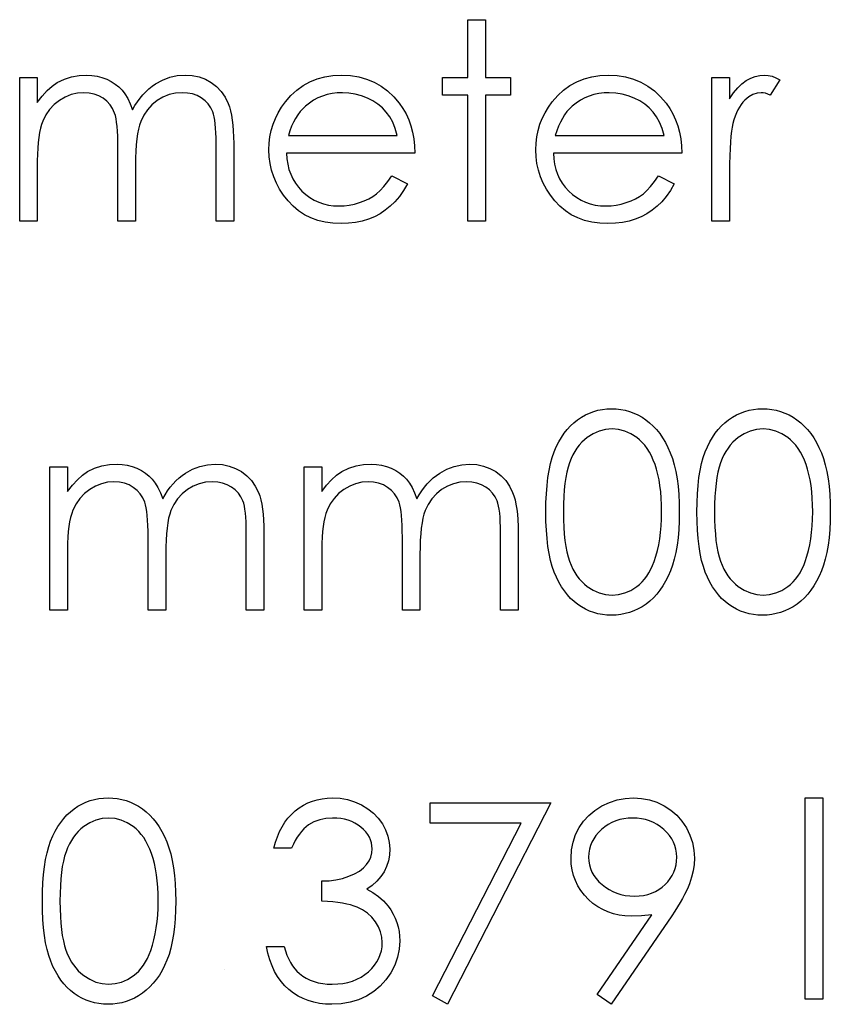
# Model space of a CAD drawing. Header units: inches. Extents: x 0.1 to 87.3, y 0.1 to 33.9.
# Tile 129 of 164: x 33.067 to 33.454, y 24.445 to 24.915. Entities that reach past the tile are written whole.
import ezdxf

# ---------------------------------------------------------------- set-up
doc = ezdxf.new("R2010")
doc.units = ezdxf.units.IN
doc.header["$MEASUREMENT"] = 0

msp = doc.modelspace()

# ---------------------------------------------------------------- linework, layer by layer
at = {"color": 7, "linetype": 'Continuous'}
msp.add_line((33.16467, 24.461374), (33.16467, 24.461374), dxfattribs=at)
at = {"color": 7, "linetype": 'Continuous', "flags": 128}
for points in [[(33.280655, 24.91466), (33.289069, 24.91466), (33.289069, 24.91466), (33.289069, 24.887016), (33.289069, 24.887016), (33.301089, 24.887016), (33.301089, 24.887016), (33.301089, 24.878602), (33.301089, 24.878602), (33.289069, 24.878602), (33.289069, 24.878602), (33.289069, 24.818506), (33.289069, 24.818506), (33.280656, 24.818506), (33.280656, 24.818506), (33.280656, 24.878602), (33.280656, 24.878602), (33.268637, 24.878602), (33.268637, 24.878602), (33.268637, 24.887016), (33.268637, 24.887016), (33.280656, 24.887016), (33.280656, 24.887016), (33.280656, 24.91466)], [(33.066713, 24.887016), (33.075127, 24.887016), (33.075127, 24.887016), (33.075127, 24.875109), (33.075127, 24.875109), (33.077456, 24.878189), (33.079822, 24.880819), (33.082207, 24.882997), (33.08463, 24.884744), (33.08463, 24.884744), (33.088029, 24.886265), (33.091522, 24.887354), (33.09509, 24.887993), (33.098752, 24.888218), (33.098752, 24.888218), (33.101231, 24.888086), (33.103635, 24.88773), (33.105983, 24.88711), (33.108255, 24.886246), (33.110415, 24.885176), (33.112349, 24.883955), (33.114096, 24.882565), (33.115617, 24.881006), (33.116988, 24.879203), (33.118284, 24.877044), (33.119467, 24.874546), (33.120556, 24.871673), (33.120556, 24.871673), (33.121683, 24.873645), (33.122885, 24.875485), (33.124162, 24.877213), (33.125495, 24.878809), (33.126904, 24.880293), (33.128369, 24.881645), (33.129909, 24.882884), (33.131524, 24.883992), (33.134866, 24.885833), (33.13836, 24.887166), (33.141947, 24.887955), (33.145684, 24.888218), (33.145684, 24.888218), (33.149121, 24.887993), (33.152351, 24.887335), (33.155374, 24.886208), (33.158191, 24.88465), (33.160727, 24.882697), (33.162924, 24.880387), (33.164764, 24.877739), (33.166248, 24.874715), (33.166868, 24.873025), (33.167394, 24.871128), (33.167844, 24.869043), (33.16822, 24.866752), (33.168502, 24.864273), (33.168708, 24.861588), (33.16884, 24.858696), (33.168877, 24.855616), (33.168877, 24.855616), (33.168877, 24.818506), (33.168877, 24.818506), (33.160464, 24.818506), (33.160464, 24.818506), (33.160464, 24.855653), (33.160464, 24.855653), (33.160445, 24.858282), (33.16037, 24.860705), (33.160238, 24.862902), (33.160069, 24.864893), (33.159844, 24.866658), (33.159562, 24.868217), (33.159243, 24.869569), (33.158867, 24.870696), (33.157928, 24.872649), (33.156708, 24.874415), (33.155205, 24.875954), (33.153421, 24.877307), (33.151412, 24.878396), (33.149196, 24.879185), (33.146811, 24.879654), (33.144219, 24.879804), (33.144219, 24.879804), (33.141045, 24.879579), (33.138022, 24.878865), (33.135111, 24.877701), (33.13235, 24.876048), (33.129833, 24.87402), (33.127692, 24.871673), (33.125908, 24.869006), (33.124481, 24.866039), (33.123899, 24.864348), (33.123392, 24.862395), (33.122979, 24.860179), (33.122622, 24.8577), (33.122359, 24.854958), (33.122152, 24.851954), (33.12204, 24.848686), (33.122002, 24.845155), (33.122002, 24.845155), (33.122002, 24.818506), (33.122002, 24.818506), (33.113589, 24.818506), (33.113589, 24.818506), (33.113589, 24.853343), (33.113589, 24.853343), (33.11357, 24.856292), (33.113495, 24.859015), (33.113363, 24.861475), (33.113194, 24.863691), (33.112969, 24.865663), (33.112706, 24.867372), (33.112387, 24.868856), (33.112011, 24.870076), (33.111091, 24.87218), (33.10987, 24.874058), (33.108349, 24.87571), (33.106546, 24.877138), (33.104518, 24.878302), (33.102283, 24.879147), (33.099879, 24.879635), (33.097288, 24.879804), (33.097288, 24.879804), (33.094245, 24.879579), (33.091297, 24.878884), (33.088442, 24.877739), (33.0857, 24.876142), (33.083184, 24.874152), (33.081005, 24.871842), (33.079184, 24.869231), (33.077719, 24.866283), (33.077118, 24.86463), (33.076592, 24.86279), (33.076141, 24.860724), (33.075784, 24.858451), (33.075484, 24.855991), (33.075296, 24.853306), (33.075165, 24.850432), (33.075127, 24.847334), (33.075127, 24.847334), (33.075127, 24.818506), (33.075127, 24.818506), (33.066714, 24.818506), (33.066714, 24.818506), (33.066714, 24.887016)], [(33.244335, 24.840141), (33.25181, 24.836216), (33.25181, 24.836216), (33.249969, 24.83308), (33.247997, 24.830263), (33.245894, 24.827746), (33.24364, 24.825568), (33.241255, 24.823671), (33.238739, 24.822018), (33.236053, 24.820591), (33.233236, 24.819408), (33.23025, 24.818488), (33.227076, 24.81783), (33.223715, 24.817436), (33.220165, 24.817304), (33.220165, 24.817304), (33.216222, 24.817473), (33.212503, 24.81798), (33.20901, 24.818826), (33.205724, 24.820009), (33.202681, 24.82153), (33.199845, 24.823389), (33.197216, 24.825586), (33.194831, 24.828122), (33.19269, 24.830864), (33.190831, 24.833699), (33.189272, 24.836629), (33.187995, 24.839653), (33.186981, 24.842751), (33.186267, 24.845925), (33.185854, 24.849212), (33.185704, 24.852573), (33.185704, 24.852573), (33.185836, 24.855728), (33.186192, 24.858808), (33.186812, 24.861794), (33.187676, 24.864705), (33.188784, 24.867522), (33.190136, 24.870245), (33.191751, 24.872893), (33.193592, 24.875447), (33.193592, 24.875447), (33.196202, 24.878433), (33.199019, 24.881044), (33.202043, 24.883222), (33.205292, 24.885025), (33.208747, 24.886415), (33.212409, 24.887429), (33.216278, 24.888011), (33.220372, 24.888218), (33.220372, 24.888218), (33.224579, 24.888011), (33.228579, 24.887373), (33.232354, 24.886321), (33.235903, 24.884856), (33.239246, 24.882959), (33.242363, 24.880631), (33.245274, 24.877889), (33.24796, 24.874734), (33.24796, 24.874734), (33.249688, 24.872274), (33.251171, 24.869682), (33.252448, 24.866921), (33.253481, 24.864029), (33.254308, 24.860987), (33.254909, 24.857794), (33.255265, 24.854451), (33.255416, 24.850958), (33.255416, 24.850958), (33.194118, 24.850958), (33.194118, 24.850958), (33.194287, 24.848254), (33.194662, 24.845662), (33.195263, 24.843202), (33.196089, 24.840873), (33.197104, 24.838676), (33.198343, 24.836592), (33.199808, 24.834638), (33.201479, 24.832798), (33.20332, 24.831145), (33.205254, 24.829699), (33.207301, 24.828479), (33.209461, 24.827483), (33.211714, 24.826713), (33.214081, 24.826169), (33.216541, 24.825831), (33.219114, 24.825718), (33.219114, 24.825718), (33.22163, 24.825812), (33.22409, 24.826112), (33.226532, 24.826619), (33.228936, 24.827314), (33.231246, 24.828178), (33.233368, 24.829192), (33.235302, 24.830319), (33.237067, 24.831577), (33.238776, 24.833098), (33.240561, 24.835052), (33.24242, 24.83738), (33.244335, 24.840141)], [(33.371739, 24.840141), (33.379214, 24.836216), (33.379214, 24.836216), (33.377373, 24.83308), (33.375401, 24.830263), (33.373298, 24.827746), (33.371044, 24.825568), (33.368659, 24.823671), (33.366143, 24.822018), (33.363457, 24.820591), (33.36064, 24.819408), (33.357654, 24.818488), (33.35448, 24.81783), (33.351119, 24.817436), (33.347569, 24.817304), (33.347569, 24.817304), (33.343625, 24.817473), (33.339907, 24.81798), (33.336414, 24.818826), (33.333127, 24.820009), (33.330085, 24.82153), (33.327249, 24.823389), (33.32462, 24.825586), (33.322235, 24.828122), (33.320094, 24.830864), (33.318235, 24.833699), (33.316676, 24.836629), (33.315399, 24.839653), (33.314385, 24.842751), (33.313671, 24.845925), (33.313258, 24.849212), (33.313108, 24.852573), (33.313108, 24.852573), (33.313239, 24.855728), (33.313596, 24.858808), (33.314216, 24.861794), (33.31508, 24.864705), (33.316188, 24.867522), (33.31754, 24.870245), (33.319155, 24.872893), (33.320996, 24.875447), (33.320996, 24.875447), (33.323606, 24.878433), (33.326423, 24.881044), (33.329447, 24.883222), (33.332695, 24.885025), (33.336151, 24.886415), (33.339813, 24.887429), (33.343682, 24.888011), (33.347776, 24.888218), (33.347776, 24.888218), (33.351983, 24.888011), (33.355983, 24.887373), (33.359758, 24.886321), (33.363307, 24.884856), (33.36665, 24.882959), (33.369767, 24.880631), (33.372678, 24.877889), (33.375364, 24.874734), (33.375364, 24.874734), (33.377092, 24.872274), (33.378575, 24.869682), (33.379852, 24.866921), (33.380885, 24.864029), (33.381711, 24.860987), (33.382312, 24.857794), (33.382669, 24.854451), (33.382819, 24.850958), (33.382819, 24.850958), (33.321521, 24.850958), (33.321521, 24.850958), (33.32169, 24.848254), (33.322066, 24.845662), (33.322667, 24.843202), (33.323493, 24.840873), (33.324507, 24.838676), (33.325747, 24.836592), (33.327212, 24.834638), (33.328883, 24.832798), (33.330724, 24.831145), (33.332658, 24.829699), (33.334705, 24.828479), (33.336865, 24.827483), (33.339118, 24.826713), (33.341485, 24.826169), (33.343945, 24.825831), (33.346518, 24.825718), (33.346518, 24.825718), (33.349034, 24.825812), (33.351494, 24.826112), (33.353936, 24.826619), (33.35634, 24.827314), (33.35865, 24.828178), (33.360772, 24.829192), (33.362706, 24.830319), (33.364471, 24.831577), (33.36618, 24.833098), (33.367964, 24.835052), (33.369824, 24.83738), (33.371739, 24.840141)], [(33.397242, 24.887016), (33.405656, 24.887016), (33.405656, 24.887016), (33.405656, 24.876931), (33.405656, 24.876931), (33.407572, 24.879711), (33.409543, 24.882077), (33.411553, 24.884011), (33.413619, 24.885551), (33.415741, 24.886715), (33.417919, 24.887561), (33.420117, 24.888049), (33.42237, 24.888218), (33.42237, 24.888218), (33.424117, 24.888068), (33.42592, 24.887636), (33.427779, 24.886903), (33.429694, 24.88587), (33.429694, 24.88587), (33.425075, 24.878584), (33.425075, 24.878584), (33.423854, 24.87911), (33.422727, 24.879504), (33.421694, 24.879729), (33.420774, 24.879804), (33.420774, 24.879804), (33.418764, 24.879579), (33.416774, 24.878903), (33.414839, 24.877776), (33.412924, 24.876199), (33.412004, 24.875241), (33.41114, 24.874152), (33.410351, 24.87295), (33.4096, 24.871616), (33.408905, 24.870151), (33.408266, 24.868574), (33.407684, 24.866865), (33.407158, 24.865043), (33.407158, 24.865043), (33.406802, 24.863409), (33.406501, 24.8614), (33.406238, 24.859015), (33.406032, 24.856254), (33.405863, 24.853137), (33.40575, 24.849644), (33.405675, 24.845775), (33.405656, 24.841531), (33.405656, 24.841531), (33.405656, 24.818506), (33.405656, 24.818506), (33.397243, 24.818506), (33.397243, 24.818506), (33.397243, 24.887016)], [(33.247002, 24.859372), (33.246007, 24.862696), (33.244786, 24.865663), (33.243378, 24.868273), (33.241762, 24.870527), (33.239922, 24.872518), (33.237781, 24.874302), (33.235377, 24.875879), (33.232692, 24.87725), (33.229837, 24.878377), (33.226889, 24.879166), (33.223884, 24.879654), (33.220804, 24.879804), (33.220804, 24.879804), (33.218287, 24.879711), (33.215846, 24.87941), (33.213499, 24.878903), (33.211264, 24.878208), (33.209085, 24.877288), (33.207019, 24.876199), (33.205048, 24.874884), (33.203151, 24.873382), (33.203151, 24.873382), (33.201836, 24.872142), (33.200615, 24.870752), (33.19947, 24.869231), (33.198418, 24.86756), (33.197442, 24.865719), (33.19654, 24.863747), (33.195733, 24.861644), (33.195, 24.859372), (33.195, 24.859372), (33.247002, 24.859372)], [(33.374405, 24.859372), (33.373411, 24.862696), (33.37219, 24.865663), (33.370781, 24.868273), (33.369166, 24.870527), (33.367326, 24.872518), (33.365185, 24.874302), (33.362781, 24.875879), (33.360096, 24.87725), (33.357241, 24.878377), (33.354293, 24.879166), (33.351288, 24.879654), (33.348208, 24.879804), (33.348208, 24.879804), (33.345691, 24.879711), (33.34325, 24.87941), (33.340902, 24.878903), (33.338668, 24.878208), (33.336489, 24.877288), (33.334423, 24.876199), (33.332451, 24.874884), (33.330555, 24.873382), (33.330555, 24.873382), (33.32924, 24.872142), (33.328019, 24.870752), (33.326874, 24.869231), (33.325822, 24.86756), (33.324845, 24.865719), (33.323944, 24.863747), (33.323136, 24.861644), (33.322404, 24.859372), (33.322404, 24.859372), (33.374406, 24.859372)], [(33.317915, 24.679566), (33.317972, 24.684073), (33.31816, 24.688318), (33.318479, 24.692318), (33.318911, 24.696036), (33.319456, 24.699492), (33.32015, 24.702684), (33.320958, 24.705614), (33.321878, 24.708281), (33.322911, 24.710741), (33.324057, 24.713051), (33.325315, 24.715192), (33.326667, 24.717201), (33.328113, 24.719042), (33.329653, 24.720732), (33.331306, 24.722253), (33.333071, 24.723643), (33.334912, 24.724864), (33.336808, 24.725934), (33.338743, 24.726836), (33.340752, 24.727568), (33.342799, 24.72815), (33.344903, 24.728563), (33.347043, 24.728807), (33.349259, 24.728883), (33.349259, 24.728883), (33.351494, 24.728807), (33.353692, 24.728563), (33.355814, 24.72815), (33.357898, 24.727568), (33.359927, 24.726836), (33.361898, 24.725934), (33.363833, 24.724864), (33.365692, 24.723624), (33.367476, 24.722234), (33.369185, 24.720657), (33.370781, 24.718929), (33.372284, 24.717051), (33.373692, 24.714985), (33.375007, 24.712769), (33.376209, 24.710384), (33.377336, 24.70783), (33.378331, 24.705088), (33.379214, 24.702121), (33.379946, 24.698928), (33.380547, 24.69551), (33.381017, 24.691867), (33.381355, 24.68798), (33.381542, 24.683886), (33.381618, 24.679566), (33.381618, 24.679566), (33.381542, 24.675266), (33.381355, 24.67119), (33.381017, 24.667322), (33.380566, 24.663697), (33.379965, 24.660298), (33.379232, 24.657124), (33.378387, 24.654157), (33.377392, 24.651434), (33.376284, 24.648898), (33.375082, 24.646532), (33.373786, 24.644316), (33.372378, 24.64225), (33.370875, 24.640353), (33.36926, 24.638626), (33.367551, 24.637048), (33.365748, 24.63564), (33.36387, 24.6344), (33.361936, 24.633311), (33.359945, 24.63241), (33.357917, 24.631658), (33.355833, 24.631076), (33.353692, 24.630663), (33.351494, 24.6304), (33.349259, 24.630325), (33.349259, 24.630325), (33.347043, 24.6304), (33.344903, 24.630644), (33.342799, 24.631057), (33.340771, 24.631621), (33.33878, 24.632334), (33.336846, 24.633236), (33.334968, 24.634288), (33.333146, 24.635489), (33.3314, 24.63686), (33.329747, 24.638382), (33.328207, 24.640072), (33.326761, 24.641931), (33.325409, 24.643922), (33.324151, 24.646081), (33.322986, 24.64841), (33.321935, 24.650889), (33.320996, 24.653575), (33.320169, 24.656523), (33.319493, 24.659734), (33.31893, 24.66319), (33.318479, 24.66689), (33.31816, 24.670871), (33.317972, 24.675097), (33.317916, 24.679566)], [(33.39003, 24.679566), (33.390087, 24.684073), (33.390275, 24.688318), (33.390594, 24.692318), (33.391026, 24.696036), (33.391571, 24.699492), (33.392266, 24.702684), (33.393073, 24.705614), (33.393994, 24.708281), (33.395026, 24.710741), (33.396172, 24.713051), (33.39743, 24.715192), (33.398782, 24.717201), (33.400229, 24.719042), (33.401769, 24.720732), (33.403421, 24.722253), (33.405186, 24.723643), (33.407027, 24.724864), (33.408924, 24.725934), (33.410858, 24.726836), (33.412868, 24.727568), (33.414915, 24.72815), (33.417018, 24.728563), (33.419159, 24.728807), (33.421375, 24.728883), (33.421375, 24.728883), (33.42361, 24.728807), (33.425807, 24.728563), (33.427929, 24.72815), (33.430014, 24.727568), (33.432042, 24.726836), (33.434014, 24.725934), (33.435948, 24.724864), (33.437807, 24.723624), (33.439592, 24.722234), (33.441301, 24.720657), (33.442897, 24.718929), (33.444399, 24.717051), (33.445808, 24.714985), (33.447122, 24.712769), (33.448324, 24.710384), (33.449451, 24.70783), (33.450446, 24.705088), (33.451329, 24.702121), (33.452061, 24.698928), (33.452662, 24.69551), (33.453132, 24.691867), (33.45347, 24.68798), (33.453658, 24.683886), (33.453733, 24.679566), (33.453733, 24.679566), (33.453658, 24.675266), (33.45347, 24.67119), (33.453132, 24.667322), (33.452681, 24.663697), (33.45208, 24.660298), (33.451348, 24.657124), (33.450503, 24.654157), (33.449507, 24.651434), (33.448399, 24.648898), (33.447197, 24.646532), (33.445902, 24.644316), (33.444493, 24.64225), (33.442991, 24.640353), (33.441376, 24.638626), (33.439667, 24.637048), (33.437864, 24.63564), (33.435986, 24.6344), (33.434051, 24.633311), (33.432061, 24.63241), (33.430032, 24.631658), (33.427948, 24.631076), (33.425807, 24.630663), (33.42361, 24.6304), (33.421375, 24.630325), (33.421375, 24.630325), (33.419159, 24.6304), (33.417018, 24.630644), (33.414915, 24.631057), (33.412886, 24.631621), (33.410896, 24.632334), (33.408961, 24.633236), (33.407083, 24.634288), (33.405262, 24.635489), (33.403515, 24.63686), (33.401862, 24.638382), (33.400322, 24.640072), (33.398876, 24.641931), (33.397524, 24.643922), (33.396266, 24.646081), (33.395102, 24.64841), (33.39405, 24.650889), (33.393111, 24.653575), (33.392285, 24.656523), (33.391608, 24.659734), (33.391045, 24.66319), (33.390594, 24.66689), (33.390275, 24.670871), (33.390087, 24.675097), (33.390031, 24.679566)], [(33.326329, 24.679604), (33.326367, 24.675848), (33.326517, 24.672317), (33.326742, 24.669012), (33.327043, 24.665969), (33.327456, 24.663152), (33.327944, 24.660561), (33.328526, 24.658213), (33.329202, 24.65611), (33.329972, 24.654176), (33.330817, 24.652373), (33.331738, 24.650682), (33.332752, 24.649124), (33.33386, 24.647678), (33.335043, 24.646344), (33.33632, 24.645142), (33.337672, 24.644053), (33.340527, 24.64225), (33.343456, 24.640973), (33.346461, 24.640203), (33.349541, 24.63994), (33.349541, 24.63994), (33.35264, 24.640184), (33.355645, 24.640954), (33.358537, 24.642194), (33.361335, 24.643959), (33.362668, 24.64503), (33.363908, 24.646213), (33.365072, 24.647546), (33.366162, 24.648992), (33.367157, 24.650551), (33.368077, 24.65226), (33.368903, 24.654082), (33.369655, 24.656035), (33.369655, 24.656035), (33.370481, 24.658551), (33.371213, 24.661181), (33.371814, 24.663941), (33.372321, 24.666815), (33.372697, 24.669819), (33.372979, 24.672956), (33.373148, 24.676223), (33.373204, 24.679604), (33.373204, 24.679604), (33.373148, 24.682984), (33.373016, 24.686214), (33.372753, 24.689275), (33.372415, 24.692186), (33.371965, 24.694947), (33.371439, 24.697539), (33.370781, 24.69998), (33.370049, 24.702271), (33.369223, 24.704412), (33.368321, 24.706384), (33.367345, 24.708225), (33.366293, 24.709915), (33.365166, 24.711455), (33.363945, 24.712844), (33.362668, 24.714084), (33.361316, 24.715173), (33.35848, 24.716957), (33.355588, 24.718253), (33.352602, 24.719004), (33.349541, 24.719267), (33.349541, 24.719267), (33.346442, 24.719004), (33.343419, 24.718253), (33.340508, 24.716957), (33.337672, 24.715173), (33.33632, 24.714103), (33.335062, 24.712901), (33.333879, 24.711567), (33.332789, 24.710121), (33.331775, 24.708563), (33.330836, 24.706872), (33.329991, 24.70507), (33.329221, 24.703135), (33.328545, 24.701032), (33.327963, 24.698684), (33.327456, 24.696111), (33.327061, 24.693276), (33.326742, 24.690214), (33.326517, 24.686928), (33.326367, 24.683379), (33.326329, 24.679604)], [(33.398444, 24.679604), (33.398482, 24.675848), (33.398632, 24.672317), (33.398858, 24.669012), (33.399158, 24.665969), (33.399571, 24.663152), (33.40006, 24.660561), (33.400642, 24.658213), (33.401318, 24.65611), (33.402088, 24.654176), (33.402933, 24.652373), (33.403853, 24.650682), (33.404867, 24.649124), (33.405975, 24.647678), (33.407158, 24.646344), (33.408435, 24.645142), (33.409788, 24.644053), (33.412642, 24.64225), (33.415572, 24.640973), (33.418577, 24.640203), (33.421657, 24.63994), (33.421657, 24.63994), (33.424755, 24.640184), (33.42776, 24.640954), (33.430652, 24.642194), (33.43345, 24.643959), (33.434784, 24.64503), (33.436023, 24.646213), (33.437188, 24.647546), (33.438277, 24.648992), (33.439272, 24.650551), (33.440192, 24.65226), (33.441019, 24.654082), (33.44177, 24.656035), (33.44177, 24.656035), (33.442596, 24.658551), (33.443329, 24.661181), (33.44393, 24.663941), (33.444437, 24.666815), (33.444812, 24.669819), (33.445094, 24.672956), (33.445263, 24.676223), (33.445319, 24.679604), (33.445319, 24.679604), (33.445263, 24.682984), (33.445132, 24.686214), (33.444869, 24.689275), (33.444531, 24.692186), (33.44408, 24.694947), (33.443554, 24.697539), (33.442897, 24.69998), (33.442164, 24.702271), (33.441338, 24.704412), (33.440437, 24.706384), (33.43946, 24.708225), (33.438408, 24.709915), (33.437282, 24.711455), (33.436061, 24.712844), (33.434784, 24.714084), (33.433432, 24.715173), (33.430596, 24.716957), (33.427704, 24.718253), (33.424718, 24.719004), (33.421657, 24.719267), (33.421657, 24.719267), (33.418558, 24.719004), (33.415534, 24.718253), (33.412623, 24.716957), (33.409788, 24.715173), (33.408435, 24.714103), (33.407177, 24.712901), (33.405994, 24.711567), (33.404905, 24.710121), (33.403891, 24.708563), (33.402952, 24.706872), (33.402107, 24.70507), (33.401337, 24.703135), (33.40066, 24.701032), (33.400078, 24.698684), (33.399571, 24.696111), (33.399177, 24.693276), (33.398858, 24.690214), (33.398632, 24.686928), (33.398482, 24.683379), (33.398444, 24.679604)], [(33.081136, 24.701238), (33.08955, 24.701238), (33.08955, 24.701238), (33.08955, 24.689332), (33.08955, 24.689332), (33.091879, 24.692412), (33.094245, 24.695041), (33.09663, 24.697219), (33.099053, 24.698966), (33.099053, 24.698966), (33.102452, 24.700487), (33.105945, 24.701576), (33.109513, 24.702215), (33.113176, 24.70244), (33.113176, 24.70244), (33.115654, 24.702309), (33.118058, 24.701952), (33.120406, 24.701332), (33.122678, 24.700468), (33.124838, 24.699398), (33.126772, 24.698177), (33.128519, 24.696788), (33.13004, 24.695229), (33.131411, 24.693426), (33.132707, 24.691266), (33.13389, 24.688768), (33.134979, 24.685895), (33.134979, 24.685895), (33.136106, 24.687867), (33.137308, 24.689707), (33.138585, 24.691435), (33.139918, 24.693032), (33.141327, 24.694515), (33.142792, 24.695867), (33.144332, 24.697107), (33.145947, 24.698215), (33.14929, 24.700055), (33.152783, 24.701389), (33.15637, 24.702177), (33.160107, 24.70244), (33.160107, 24.70244), (33.163544, 24.702215), (33.166774, 24.701558), (33.169797, 24.700431), (33.172614, 24.698872), (33.17515, 24.696919), (33.177347, 24.694609), (33.179187, 24.691961), (33.180671, 24.688937), (33.181291, 24.687247), (33.181817, 24.68535), (33.182267, 24.683266), (33.182643, 24.680975), (33.182925, 24.678496), (33.183131, 24.67581), (33.183263, 24.672918), (33.1833, 24.669838), (33.1833, 24.669838), (33.1833, 24.632729), (33.1833, 24.632729), (33.174887, 24.632729), (33.174887, 24.632729), (33.174887, 24.669876), (33.174887, 24.669876), (33.174868, 24.672505), (33.174793, 24.674928), (33.174661, 24.677125), (33.174492, 24.679115), (33.174267, 24.680881), (33.173985, 24.68244), (33.173666, 24.683792), (33.17329, 24.684919), (33.172351, 24.686872), (33.171131, 24.688637), (33.169628, 24.690177), (33.167844, 24.691529), (33.165835, 24.692618), (33.163619, 24.693407), (33.161234, 24.693877), (33.158642, 24.694027), (33.158642, 24.694027), (33.155468, 24.693801), (33.152445, 24.693088), (33.149534, 24.691923), (33.146773, 24.690271), (33.144256, 24.688243), (33.142116, 24.685895), (33.140331, 24.683228), (33.138904, 24.680261), (33.138322, 24.678571), (33.137815, 24.676618), (33.137402, 24.674402), (33.137045, 24.671923), (33.136782, 24.669181), (33.136575, 24.666176), (33.136463, 24.662908), (33.136425, 24.659378), (33.136425, 24.659378), (33.136425, 24.632729), (33.136425, 24.632729), (33.128012, 24.632729), (33.128012, 24.632729), (33.128012, 24.667566), (33.128012, 24.667566), (33.127993, 24.670514), (33.127918, 24.673237), (33.127786, 24.675698), (33.127617, 24.677914), (33.127392, 24.679885), (33.127129, 24.681594), (33.12681, 24.683078), (33.126434, 24.684299), (33.125514, 24.686402), (33.124293, 24.68828), (33.122772, 24.689933), (33.120969, 24.69136), (33.118941, 24.692524), (33.116706, 24.69337), (33.114302, 24.693858), (33.111711, 24.694027), (33.111711, 24.694027), (33.108668, 24.693801), (33.10572, 24.693107), (33.102865, 24.691961), (33.100123, 24.690365), (33.097607, 24.688374), (33.095428, 24.686064), (33.093607, 24.683454), (33.092142, 24.680505), (33.091541, 24.678853), (33.091015, 24.677012), (33.090564, 24.674946), (33.090208, 24.672674), (33.089907, 24.670214), (33.089719, 24.667528), (33.089588, 24.664655), (33.08955, 24.661556), (33.08955, 24.661556), (33.08955, 24.632729), (33.08955, 24.632729), (33.081137, 24.632729), (33.081137, 24.632729), (33.081137, 24.701238)], [(33.202531, 24.701238), (33.210944, 24.701238), (33.210944, 24.701238), (33.210944, 24.689332), (33.210944, 24.689332), (33.213273, 24.692412), (33.215639, 24.695041), (33.218025, 24.697219), (33.220447, 24.698966), (33.220447, 24.698966), (33.223846, 24.700487), (33.227339, 24.701576), (33.230908, 24.702215), (33.23457, 24.70244), (33.23457, 24.70244), (33.237049, 24.702309), (33.239453, 24.701952), (33.2418, 24.701332), (33.244072, 24.700468), (33.246232, 24.699398), (33.248166, 24.698177), (33.249913, 24.696788), (33.251434, 24.695229), (33.252805, 24.693426), (33.254101, 24.691266), (33.255284, 24.688768), (33.256373, 24.685895), (33.256373, 24.685895), (33.2575, 24.687867), (33.258702, 24.689707), (33.259979, 24.691435), (33.261313, 24.693032), (33.262721, 24.694515), (33.264186, 24.695867), (33.265726, 24.697107), (33.267341, 24.698215), (33.270684, 24.700055), (33.274177, 24.701389), (33.277764, 24.702177), (33.281501, 24.70244), (33.281501, 24.70244), (33.284938, 24.702215), (33.288168, 24.701558), (33.291192, 24.700431), (33.294009, 24.698872), (33.296544, 24.696919), (33.298741, 24.694609), (33.300582, 24.691961), (33.302065, 24.688937), (33.302685, 24.687247), (33.303211, 24.68535), (33.303662, 24.683266), (33.304037, 24.680975), (33.304319, 24.678496), (33.304525, 24.67581), (33.304657, 24.672918), (33.304694, 24.669838), (33.304694, 24.669838), (33.304694, 24.632729), (33.304694, 24.632729), (33.296281, 24.632729), (33.296281, 24.632729), (33.296281, 24.669876), (33.296281, 24.669876), (33.296262, 24.672505), (33.296187, 24.674928), (33.296056, 24.677125), (33.295887, 24.679115), (33.295661, 24.680881), (33.29538, 24.68244), (33.29506, 24.683792), (33.294685, 24.684919), (33.293746, 24.686872), (33.292525, 24.688637), (33.291023, 24.690177), (33.289238, 24.691529), (33.287229, 24.692618), (33.285013, 24.693407), (33.282628, 24.693877), (33.280036, 24.694027), (33.280036, 24.694027), (33.276862, 24.693801), (33.273839, 24.693088), (33.270928, 24.691923), (33.268167, 24.690271), (33.265651, 24.688243), (33.26351, 24.685895), (33.261726, 24.683228), (33.260298, 24.680261), (33.259716, 24.678571), (33.259209, 24.676618), (33.258796, 24.674402), (33.258439, 24.671923), (33.258176, 24.669181), (33.25797, 24.666176), (33.257857, 24.662908), (33.257819, 24.659378), (33.257819, 24.659378), (33.257819, 24.632729), (33.257819, 24.632729), (33.249406, 24.632729), (33.249406, 24.632729), (33.249406, 24.667566), (33.249406, 24.667566), (33.249387, 24.670514), (33.249312, 24.673237), (33.249181, 24.675698), (33.249012, 24.677914), (33.248786, 24.679885), (33.248523, 24.681594), (33.248204, 24.683078), (33.247828, 24.684299), (33.246908, 24.686402), (33.245688, 24.68828), (33.244166, 24.689933), (33.242363, 24.69136), (33.240335, 24.692524), (33.2381, 24.69337), (33.235697, 24.693858), (33.233105, 24.694027), (33.233105, 24.694027), (33.230063, 24.693801), (33.227114, 24.693107), (33.224259, 24.691961), (33.221518, 24.690365), (33.219001, 24.688374), (33.216823, 24.686064), (33.215001, 24.683454), (33.213536, 24.680505), (33.212935, 24.678853), (33.212409, 24.677012), (33.211959, 24.674946), (33.211602, 24.672674), (33.211301, 24.670214), (33.211113, 24.667528), (33.210982, 24.664655), (33.210944, 24.661556), (33.210944, 24.661556), (33.210944, 24.632729), (33.210944, 24.632729), (33.202531, 24.632729), (33.202531, 24.632729), (33.202531, 24.701238)], [(33.077531, 24.493789), (33.077587, 24.498296), (33.077775, 24.50254), (33.078094, 24.50654), (33.078526, 24.510259), (33.079071, 24.513714), (33.079766, 24.516907), (33.080573, 24.519837), (33.081494, 24.522503), (33.082526, 24.524964), (33.083672, 24.527273), (33.08493, 24.529414), (33.086282, 24.531424), (33.087729, 24.533264), (33.089269, 24.534955), (33.090921, 24.536476), (33.092686, 24.537865), (33.094527, 24.539086), (33.096424, 24.540157), (33.098358, 24.541058), (33.100368, 24.54179), (33.102415, 24.542373), (33.104518, 24.542786), (33.106659, 24.54303), (33.108875, 24.543105), (33.108875, 24.543105), (33.11111, 24.54303), (33.113307, 24.542786), (33.115429, 24.542373), (33.117514, 24.54179), (33.119542, 24.541058), (33.121514, 24.540157), (33.123448, 24.539086), (33.125307, 24.537847), (33.127092, 24.536457), (33.128801, 24.534879), (33.130397, 24.533152), (33.131899, 24.531274), (33.133308, 24.529208), (33.134622, 24.526992), (33.135824, 24.524607), (33.136951, 24.522053), (33.137946, 24.519311), (33.138829, 24.516343), (33.139561, 24.513151), (33.140162, 24.509733), (33.140632, 24.50609), (33.14097, 24.502202), (33.141158, 24.498108), (33.141233, 24.493789), (33.141233, 24.493789), (33.141158, 24.489488), (33.14097, 24.485413), (33.140632, 24.481544), (33.140181, 24.47792), (33.13958, 24.47452), (33.138848, 24.471346), (33.138003, 24.468379), (33.137007, 24.465656), (33.135899, 24.463121), (33.134697, 24.460755), (33.133402, 24.458539), (33.131993, 24.456473), (33.130491, 24.454576), (33.128876, 24.452848), (33.127167, 24.451271), (33.125364, 24.449862), (33.123486, 24.448623), (33.121551, 24.447533), (33.119561, 24.446632), (33.117532, 24.445881), (33.115448, 24.445299), (33.113307, 24.444885), (33.11111, 24.444622), (33.108875, 24.444547), (33.108875, 24.444547), (33.106659, 24.444622), (33.104518, 24.444867), (33.102415, 24.44528), (33.100386, 24.445843), (33.098396, 24.446557), (33.096461, 24.447458), (33.094583, 24.44851), (33.092762, 24.449712), (33.091015, 24.451083), (33.089362, 24.452604), (33.087822, 24.454294), (33.086376, 24.456153), (33.085024, 24.458144), (33.083766, 24.460304), (33.082602, 24.462633), (33.08155, 24.465112), (33.080611, 24.467797), (33.079785, 24.470746), (33.079108, 24.473957), (33.078545, 24.477412), (33.078094, 24.481112), (33.077775, 24.485093), (33.077587, 24.489319), (33.077531, 24.493789)], [(33.196521, 24.519067), (33.188108, 24.519067), (33.188108, 24.519067), (33.18884, 24.521884), (33.189742, 24.524513), (33.190775, 24.526992), (33.191977, 24.529302), (33.19331, 24.531443), (33.194812, 24.533415), (33.196465, 24.535236), (33.198268, 24.53687), (33.200183, 24.538335), (33.202193, 24.539593), (33.204278, 24.540664), (33.206456, 24.541546), (33.208728, 24.542222), (33.211076, 24.542711), (33.213499, 24.543011), (33.216015, 24.543105), (33.216015, 24.543105), (33.219677, 24.542898), (33.223208, 24.54226), (33.226607, 24.541208), (33.229894, 24.539743), (33.232936, 24.537922), (33.235603, 24.5358), (33.237913, 24.533377), (33.239866, 24.530673), (33.241406, 24.527781), (33.242514, 24.524832), (33.243171, 24.521827), (33.243396, 24.518747), (33.243396, 24.518747), (33.243227, 24.51578), (33.24272, 24.512982), (33.241856, 24.510334), (33.240654, 24.507836), (33.239115, 24.505507), (33.237237, 24.503329), (33.23502, 24.501319), (33.232448, 24.49946), (33.232448, 24.49946), (33.235396, 24.497939), (33.238082, 24.496099), (33.240485, 24.493939), (33.242608, 24.49146), (33.242608, 24.49146), (33.243922, 24.489582), (33.245049, 24.487629), (33.246026, 24.485638), (33.246814, 24.483572), (33.247415, 24.481469), (33.247847, 24.479309), (33.24811, 24.477074), (33.248204, 24.474802), (33.248204, 24.474802), (33.247941, 24.470877), (33.247134, 24.467046), (33.2458, 24.46329), (33.243922, 24.459647), (33.241593, 24.456247), (33.238889, 24.453261), (33.235772, 24.45067), (33.232279, 24.448491), (33.228485, 24.446763), (33.224466, 24.445543), (33.220222, 24.444792), (33.215771, 24.444547), (33.215771, 24.444547), (33.212766, 24.44466), (33.209874, 24.444979), (33.207113, 24.445543), (33.204484, 24.446313), (33.201986, 24.447289), (33.19962, 24.448491), (33.197366, 24.449918), (33.195244, 24.451571), (33.193272, 24.45343), (33.191488, 24.455496), (33.189873, 24.457769), (33.188446, 24.460247), (33.187188, 24.462914), (33.186117, 24.465806), (33.185216, 24.468886), (33.184502, 24.472192), (33.184502, 24.472192), (33.192916, 24.472192), (33.192916, 24.472192), (33.193592, 24.470032), (33.194324, 24.468022), (33.19515, 24.466163), (33.196033, 24.464473), (33.196972, 24.462933), (33.198005, 24.461543), (33.199094, 24.460304), (33.200259, 24.459233), (33.200259, 24.459233), (33.201855, 24.45805), (33.203545, 24.457017), (33.205348, 24.456135), (33.207245, 24.45544), (33.209254, 24.454876), (33.211376, 24.454482), (33.213592, 24.454238), (33.215921, 24.454163), (33.215921, 24.454163), (33.21855, 24.454257), (33.221048, 24.454538), (33.223414, 24.454989), (33.225649, 24.455646), (33.227734, 24.456473), (33.229706, 24.457506), (33.231527, 24.458708), (33.233236, 24.460097), (33.234776, 24.461618), (33.23611, 24.463196), (33.237237, 24.46483), (33.238157, 24.466539), (33.23887, 24.468304), (33.239377, 24.470145), (33.239697, 24.472041), (33.239791, 24.473994), (33.239791, 24.473994), (33.239584, 24.476605), (33.238983, 24.47914), (33.237969, 24.481582), (33.236542, 24.483929), (33.234776, 24.486108), (33.232748, 24.488004), (33.230419, 24.489601), (33.227828, 24.490915), (33.226382, 24.491479), (33.224729, 24.491986), (33.222907, 24.492418), (33.220879, 24.492812), (33.218682, 24.49315), (33.216297, 24.493432), (33.213705, 24.493657), (33.210944, 24.493826), (33.210944, 24.493826), (33.210944, 24.503442), (33.210944, 24.503442), (33.214419, 24.503573), (33.217724, 24.504005), (33.220879, 24.504681), (33.223865, 24.505658), (33.226588, 24.506841), (33.228898, 24.508174), (33.230814, 24.509658), (33.232335, 24.511292), (33.233499, 24.513057), (33.234326, 24.514879), (33.234814, 24.516794), (33.234983, 24.518785), (33.234983, 24.518785), (33.234908, 24.52025), (33.234645, 24.521677), (33.234232, 24.523029), (33.23365, 24.524363), (33.232898, 24.525621), (33.231978, 24.526842), (33.230889, 24.528006), (33.229631, 24.529114), (33.22826, 24.530147), (33.226795, 24.531029), (33.225236, 24.531781), (33.223583, 24.5324), (33.221856, 24.53287), (33.220034, 24.533208), (33.218118, 24.533415), (33.216128, 24.53349), (33.216128, 24.53349), (33.212935, 24.533283), (33.209949, 24.532663), (33.207207, 24.531649), (33.204672, 24.530203), (33.203489, 24.529302), (33.202362, 24.528269), (33.201273, 24.527104), (33.20024, 24.525771), (33.199226, 24.524306), (33.198287, 24.52271), (33.197385, 24.520963), (33.196521, 24.519067)], [(33.262627, 24.540701), (33.320319, 24.540701), (33.320319, 24.540701), (33.271041, 24.444547), (33.271041, 24.444547), (33.263773, 24.448548), (33.263773, 24.448548), (33.306084, 24.531086), (33.306084, 24.531086), (33.262627, 24.531086), (33.262627, 24.531086), (33.262627, 24.540701)], [(33.349165, 24.444547), (33.342442, 24.449224), (33.342442, 24.449224), (33.368509, 24.487328), (33.368509, 24.487328), (33.363514, 24.486802), (33.35865, 24.486615), (33.35865, 24.486615), (33.355701, 24.486746), (33.352884, 24.487122), (33.350161, 24.487741), (33.347569, 24.488624), (33.345072, 24.489751), (33.342705, 24.491122), (33.340433, 24.492756), (33.338292, 24.494634), (33.336339, 24.4967), (33.33463, 24.498878), (33.333203, 24.501169), (33.332019, 24.503592), (33.331118, 24.506108), (33.330461, 24.508756), (33.330066, 24.511517), (33.329935, 24.51439), (33.329935, 24.51439), (33.330179, 24.518315), (33.330893, 24.522034), (33.332095, 24.525564), (33.333766, 24.528889), (33.335888, 24.531968), (33.338405, 24.53471), (33.341334, 24.537133), (33.344658, 24.539236), (33.348245, 24.540927), (33.351964, 24.542147), (33.355814, 24.542861), (33.359776, 24.543105), (33.359776, 24.543105), (33.363664, 24.542861), (33.367401, 24.542166), (33.370988, 24.540983), (33.374425, 24.53933), (33.377617, 24.537246), (33.380434, 24.534804), (33.382895, 24.531968), (33.384998, 24.528757), (33.386669, 24.52532), (33.387871, 24.521752), (33.388585, 24.51809), (33.388829, 24.514296), (33.388829, 24.514296), (33.388679, 24.511348), (33.388247, 24.508343), (33.387496, 24.505244), (33.386463, 24.502089), (33.385824, 24.500456), (33.385054, 24.498747), (33.384172, 24.496944), (33.383176, 24.495084), (33.382068, 24.493113), (33.380848, 24.491084), (33.379495, 24.488962), (33.378031, 24.486765), (33.378031, 24.486765), (33.349166, 24.444547)], [(33.441713, 24.543105), (33.450127, 24.543105), (33.450127, 24.543105), (33.450127, 24.446951), (33.450127, 24.446951), (33.441714, 24.446951), (33.441714, 24.446951), (33.441714, 24.543105)], [(33.085944, 24.493826), (33.085982, 24.49007), (33.086132, 24.48654), (33.086358, 24.483234), (33.086658, 24.480192), (33.087071, 24.477375), (33.08756, 24.474783), (33.088142, 24.472436), (33.088818, 24.470332), (33.089588, 24.468398), (33.090433, 24.466595), (33.091353, 24.464905), (33.092367, 24.463346), (33.093475, 24.4619), (33.094658, 24.460567), (33.095935, 24.459365), (33.097288, 24.458276), (33.100142, 24.456473), (33.103072, 24.455196), (33.106077, 24.454426), (33.109157, 24.454163), (33.109157, 24.454163), (33.112255, 24.454407), (33.11526, 24.455177), (33.118152, 24.456416), (33.12095, 24.458182), (33.122284, 24.459252), (33.123523, 24.460435), (33.124688, 24.461769), (33.125777, 24.463215), (33.126772, 24.464773), (33.127692, 24.466482), (33.128519, 24.468304), (33.12927, 24.470257), (33.12927, 24.470257), (33.130096, 24.472774), (33.130829, 24.475403), (33.13143, 24.478164), (33.131937, 24.481037), (33.132312, 24.484042), (33.132594, 24.487178), (33.132763, 24.490446), (33.132819, 24.493826), (33.132819, 24.493826), (33.132763, 24.497207), (33.132632, 24.500437), (33.132369, 24.503498), (33.132031, 24.506409), (33.13158, 24.50917), (33.131054, 24.511761), (33.130397, 24.514203), (33.129664, 24.516494), (33.128838, 24.518635), (33.127937, 24.520607), (33.12696, 24.522447), (33.125908, 24.524137), (33.124782, 24.525677), (33.123561, 24.527067), (33.122284, 24.528306), (33.120932, 24.529396), (33.118096, 24.53118), (33.115204, 24.532476), (33.112218, 24.533227), (33.109157, 24.53349), (33.109157, 24.53349), (33.106058, 24.533227), (33.103034, 24.532476), (33.100123, 24.53118), (33.097288, 24.529396), (33.095935, 24.528325), (33.094677, 24.527123), (33.093494, 24.52579), (33.092405, 24.524344), (33.091391, 24.522785), (33.090452, 24.521095), (33.089607, 24.519292), (33.088837, 24.517358), (33.08816, 24.515254), (33.087578, 24.512907), (33.087071, 24.510334), (33.086677, 24.507498), (33.086358, 24.504437), (33.086132, 24.50115), (33.085982, 24.497601), (33.085944, 24.493826)], [(33.360207, 24.49623), (33.362443, 24.496324), (33.364546, 24.496568), (33.366556, 24.497), (33.368434, 24.497601), (33.370218, 24.498352), (33.371889, 24.499291), (33.373429, 24.500399), (33.374875, 24.501676), (33.376171, 24.503085), (33.377298, 24.50455), (33.378256, 24.50609), (33.379026, 24.507705), (33.379646, 24.509395), (33.380078, 24.511141), (33.380322, 24.512963), (33.380416, 24.51486), (33.380416, 24.51486), (33.380322, 24.516757), (33.38004, 24.518578), (33.379552, 24.520325), (33.378876, 24.522015), (33.378012, 24.523611), (33.37696, 24.525151), (33.375702, 24.526635), (33.374256, 24.528025), (33.372678, 24.529302), (33.371026, 24.53041), (33.369279, 24.531349), (33.367457, 24.532119), (33.365561, 24.53272), (33.36357, 24.533152), (33.361504, 24.533396), (33.359344, 24.53349), (33.359344, 24.53349), (33.357203, 24.533396), (33.355156, 24.533152), (33.353185, 24.53272), (33.351288, 24.532119), (33.349466, 24.531349), (33.34772, 24.53041), (33.346067, 24.529302), (33.344489, 24.528025), (33.343043, 24.526635), (33.341804, 24.525151), (33.340752, 24.523611), (33.339888, 24.522015), (33.339212, 24.520325), (33.338724, 24.518578), (33.338442, 24.516757), (33.338348, 24.51486), (33.338348, 24.51486), (33.338442, 24.512963), (33.338743, 24.511141), (33.33925, 24.509395), (33.339945, 24.507705), (33.340846, 24.50609), (33.341954, 24.50455), (33.34325, 24.503085), (33.344752, 24.501676), (33.346386, 24.500399), (33.348114, 24.499291), (33.349936, 24.498352), (33.351814, 24.497601), (33.353785, 24.497), (33.355851, 24.496568), (33.357992, 24.496324), (33.360208, 24.49623)]]:
    msp.add_lwpolyline(points, dxfattribs=at)

doc.saveas('drawing.dxf')
